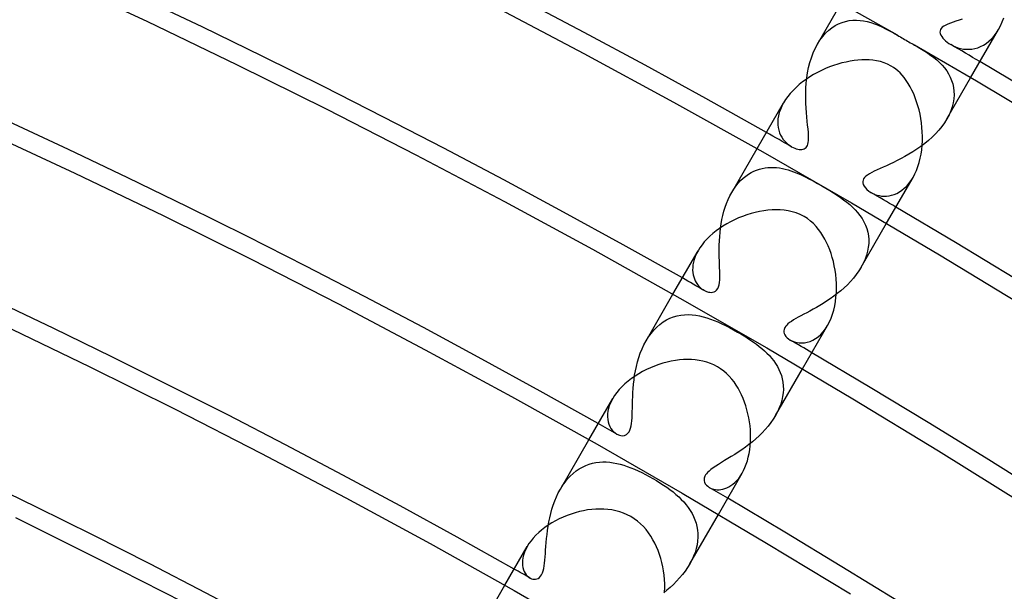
# Model space of a CAD drawing. Header units: millimetres. Extents: x -280 to 280, y -247 to 247.
# Tile 72 of 85: x 91 to 118, y 184 to 200. Entities that reach past the tile are written whole.
import ezdxf

# ---------------------------------------------------------------- set-up
doc = ezdxf.new("R2010")
doc.units = ezdxf.units.MM
doc.layers.add('HIDDEN', color=7, linetype='Continuous')
doc.layers.add('THICK', color=7, linetype='Continuous')

msp = doc.modelspace()

# ---------------------------------------------------------------- linework, layer by layer
at = {"layer": 'HIDDEN'}
for p, q in [((112.63, 199.081), (113.264, 200.178)), ((112.93, 199.452), (113.015, 199.52)), ((113.015, 199.52), (113.105, 199.577)), ((113.105, 199.577), (113.196, 199.625)), ((113.196, 199.625), (113.289, 199.662)), ((113.289, 199.662), (113.383, 199.69)), ((113.383, 199.69), (113.479, 199.709)), ((113.479, 199.709), (113.575, 199.719)), ((113.575, 199.719), (113.672, 199.721)), ((113.672, 199.721), (113.769, 199.715)), ((113.769, 199.715), (113.866, 199.702)), ((113.866, 199.702), (113.963, 199.682)), ((113.963, 199.682), (114.06, 199.655)), ((114.06, 199.655), (114.157, 199.623)), ((114.157, 199.623), (114.255, 199.584)), ((114.255, 199.584), (114.353, 199.541)), ((114.353, 199.541), (114.454, 199.492)), ((115.942, 199.502), (115.922, 199.472)), ((115.971, 199.531), (115.942, 199.502)), ((116.011, 199.559), (115.971, 199.531)), ((116.062, 199.587), (116.011, 199.559)), ((116.121, 199.613), (116.062, 199.587)), ((116.188, 199.64), (116.121, 199.613)), ((116.261, 199.666), (116.188, 199.64)), ((116.338, 199.692), (116.261, 199.666)), ((116.419, 199.719), (116.338, 199.692)), ((116.507, 199.749), (116.419, 199.719)), ((112.697, 199.187), (112.77, 199.286)), ((112.77, 199.286), (112.848, 199.374)), ((112.848, 199.374), (112.93, 199.452)), ((114.454, 199.492), (114.558, 199.437)), ((114.558, 199.437), (114.665, 199.378)), ((114.665, 199.378), (114.774, 199.316)), ((115.911, 199.439), (115.909, 199.403)), ((115.909, 199.403), (115.916, 199.364)), ((115.922, 199.472), (115.911, 199.439)), ((115.916, 199.364), (115.933, 199.323)), ((115.933, 199.323), (115.957, 199.283)), ((115.957, 199.283), (115.986, 199.243)), ((115.986, 199.243), (116.02, 199.205)), ((117.288, 199.223), (117.356, 199.299)), ((117.356, 199.299), (117.419, 199.383)), ((117.419, 199.383), (117.477, 199.476)), ((112.569, 198.966), (112.63, 199.081)), ((112.63, 199.081), (112.697, 199.187)), ((115.226, 199.055), (115.322, 198.999)), ((115.322, 198.999), (115.414, 198.944)), ((116.02, 199.205), (116.058, 199.169)), ((116.058, 199.169), (116.101, 199.134)), ((116.101, 199.134), (116.148, 199.1)), ((116.148, 199.1), (116.199, 199.068)), ((116.199, 199.068), (116.259, 199.036)), ((116.259, 199.036), (116.323, 199.007)), ((116.323, 199.007), (116.39, 198.983)), ((116.39, 198.983), (116.461, 198.963)), ((116.841, 198.961), (116.918, 198.983)), ((116.918, 198.983), (116.995, 199.013)), ((116.995, 199.013), (117.071, 199.052)), ((117.071, 199.052), (117.146, 199.1)), ((117.146, 199.1), (117.218, 199.157)), ((117.218, 199.157), (117.288, 199.223)), ((112.427, 198.585), (112.467, 198.717)), ((112.467, 198.717), (112.515, 198.845)), ((112.515, 198.845), (112.569, 198.966)), ((115.414, 198.944), (115.503, 198.889)), ((115.503, 198.889), (115.586, 198.834)), ((115.586, 198.834), (115.667, 198.778)), ((115.667, 198.778), (115.746, 198.718)), ((115.746, 198.718), (115.823, 198.655)), ((116.461, 198.963), (116.535, 198.949)), ((116.535, 198.949), (116.61, 198.942)), ((116.61, 198.942), (116.686, 198.941)), ((116.686, 198.941), (116.763, 198.947)), ((116.763, 198.947), (116.841, 198.961)), ((112.366, 198.313), (112.393, 198.45)), ((112.393, 198.45), (112.427, 198.585)), ((115.823, 198.655), (115.896, 198.588)), ((115.896, 198.588), (115.966, 198.516)), ((115.966, 198.516), (116.03, 198.441)), ((112.345, 198.174), (112.366, 198.313)), ((116.03, 198.441), (116.089, 198.363)), ((116.089, 198.363), (116.14, 198.281)), ((116.14, 198.281), (116.185, 198.196)), ((116.185, 198.196), (116.222, 198.107)), ((112.32, 197.897), (112.33, 198.035)), ((112.33, 198.035), (112.345, 198.174)), ((116.094, 197.081), (116.728, 198.178)), ((116.222, 198.107), (116.251, 198.015)), ((116.251, 198.015), (116.272, 197.92)), ((116.272, 197.92), (116.284, 197.821)), ((112.315, 197.627), (112.316, 197.761)), ((112.316, 197.761), (112.32, 197.897)), ((116.287, 197.72), (116.279, 197.616)), ((116.284, 197.821), (116.287, 197.72)), ((111.676, 197.422), (111.638, 197.332)), ((111.724, 197.511), (111.676, 197.422)), ((112.319, 197.496), (112.315, 197.627)), ((112.325, 197.369), (112.319, 197.496)), ((116.235, 197.403), (116.198, 197.295)), ((116.262, 197.511), (116.235, 197.403)), ((116.279, 197.616), (116.262, 197.511)), ((111.586, 197.159), (111.573, 197.076)), ((111.608, 197.245), (111.586, 197.159)), ((111.638, 197.332), (111.608, 197.245)), ((112.334, 197.246), (112.325, 197.369)), ((112.345, 197.128), (112.334, 197.246)), ((112.356, 197.015), (112.345, 197.128)), ((116.151, 197.188), (116.094, 197.081)), ((116.198, 197.295), (116.151, 197.188)), ((111.573, 197.076), (111.568, 196.995)), ((111.568, 196.995), (111.57, 196.917)), ((111.57, 196.917), (111.58, 196.843)), ((112.367, 196.909), (112.356, 197.015)), ((112.378, 196.809), (112.367, 196.909)), ((115.956, 196.874), (115.875, 196.776)), ((116.029, 196.976), (115.956, 196.874)), ((116.094, 197.081), (116.029, 196.976)), ((111.58, 196.843), (111.595, 196.773)), ((111.595, 196.773), (111.617, 196.706)), ((111.617, 196.706), (111.645, 196.643)), ((111.645, 196.643), (111.677, 196.584)), ((112.386, 196.716), (112.378, 196.809)), ((112.392, 196.632), (112.386, 196.716)), ((112.393, 196.559), (112.392, 196.632)), ((115.789, 196.681), (115.697, 196.589)), ((115.875, 196.776), (115.789, 196.681)), ((111.677, 196.584), (111.714, 196.53)), ((111.714, 196.53), (111.755, 196.48)), ((111.755, 196.48), (111.798, 196.436)), ((111.798, 196.436), (111.843, 196.396)), ((111.843, 196.396), (111.89, 196.361)), ((111.89, 196.361), (111.938, 196.331)), ((112.327, 196.313), (112.347, 196.338)), ((112.347, 196.338), (112.363, 196.369)), ((112.363, 196.369), (112.376, 196.405)), ((112.376, 196.405), (112.385, 196.447)), ((112.385, 196.447), (112.391, 196.498)), ((112.391, 196.498), (112.393, 196.559)), ((115.398, 196.34), (115.293, 196.266)), ((115.5, 196.419), (115.398, 196.34)), ((115.601, 196.502), (115.5, 196.419)), ((115.697, 196.589), (115.601, 196.502)), ((110.337, 195.109), (111.014, 196.281)), ((111.938, 196.331), (111.98, 196.309)), ((111.98, 196.309), (112.022, 196.291)), ((112.022, 196.291), (112.062, 196.277)), ((112.062, 196.277), (112.102, 196.266)), ((112.102, 196.266), (112.141, 196.26)), ((112.141, 196.26), (112.178, 196.258)), ((112.178, 196.258), (112.213, 196.259)), ((112.213, 196.259), (112.246, 196.266)), ((112.246, 196.266), (112.276, 196.276)), ((112.276, 196.276), (112.303, 196.292)), ((112.303, 196.292), (112.327, 196.313)), ((115.079, 196.131), (114.972, 196.07)), ((115.186, 196.197), (115.079, 196.131)), ((115.293, 196.266), (115.186, 196.197)), ((114.475, 195.825), (114.387, 195.786)), ((114.568, 195.867), (114.475, 195.825)), ((114.664, 195.913), (114.568, 195.867)), ((114.764, 195.961), (114.664, 195.913)), ((114.867, 196.014), (114.764, 195.961)), ((114.972, 196.07), (114.867, 196.014)), ((110.709, 195.545), (110.78, 195.595)), ((110.78, 195.595), (110.852, 195.639)), ((110.852, 195.639), (110.925, 195.676)), ((110.925, 195.676), (111, 195.707)), ((111, 195.707), (111.076, 195.733)), ((111.076, 195.733), (111.152, 195.752)), ((111.152, 195.752), (111.228, 195.766)), ((111.228, 195.766), (111.305, 195.775)), ((111.305, 195.775), (111.383, 195.779)), ((111.383, 195.779), (111.46, 195.778)), ((111.46, 195.778), (111.537, 195.773)), ((111.537, 195.773), (111.615, 195.763)), ((111.615, 195.763), (111.692, 195.749)), ((111.692, 195.749), (111.768, 195.732)), ((111.768, 195.732), (111.843, 195.712)), ((111.843, 195.712), (111.917, 195.688)), ((111.917, 195.688), (111.99, 195.662)), ((111.99, 195.662), (112.063, 195.634)), ((112.063, 195.634), (112.134, 195.604)), ((112.134, 195.604), (112.209, 195.57)), ((112.209, 195.57), (112.299, 195.527)), ((113.965, 195.575), (113.922, 195.541)), ((114.019, 195.61), (113.965, 195.575)), ((114.081, 195.644), (114.019, 195.61)), ((114.15, 195.679), (114.081, 195.644)), ((114.224, 195.714), (114.15, 195.679)), ((114.304, 195.749), (114.224, 195.714)), ((114.387, 195.786), (114.304, 195.749)), ((110.449, 195.279), (110.509, 195.355)), ((110.509, 195.355), (110.573, 195.424)), ((110.573, 195.424), (110.64, 195.488)), ((110.64, 195.488), (110.709, 195.545)), ((112.299, 195.527), (112.4, 195.475)), ((112.4, 195.475), (112.512, 195.416)), ((112.512, 195.416), (112.631, 195.35)), ((112.631, 195.35), (112.747, 195.284)), ((112.747, 195.284), (112.857, 195.22)), ((113.85, 195.44), (113.842, 195.403)), ((113.842, 195.403), (113.844, 195.363)), ((113.844, 195.363), (113.855, 195.319)), ((113.865, 195.474), (113.85, 195.44)), ((113.855, 195.319), (113.878, 195.272)), ((113.889, 195.507), (113.865, 195.474)), ((113.922, 195.541), (113.889, 195.507)), ((115.018, 195.28), (115.078, 195.349)), ((115.078, 195.349), (115.135, 195.426)), ((115.135, 195.426), (115.188, 195.511)), ((110.286, 195.015), (110.337, 195.109)), ((110.337, 195.109), (110.391, 195.197)), ((110.391, 195.197), (110.449, 195.279)), ((112.857, 195.22), (112.96, 195.158)), ((112.96, 195.158), (113.06, 195.096)), ((113.06, 195.096), (113.154, 195.036)), ((113.154, 195.036), (113.244, 194.976)), ((113.878, 195.272), (113.912, 195.227)), ((113.912, 195.227), (113.954, 195.183)), ((113.954, 195.183), (114.003, 195.143)), ((114.003, 195.143), (114.059, 195.107)), ((114.059, 195.107), (114.109, 195.08)), ((114.109, 195.08), (114.163, 195.057)), ((114.163, 195.057), (114.22, 195.037)), ((114.22, 195.037), (114.281, 195.022)), ((114.281, 195.022), (114.344, 195.012)), ((114.545, 195.017), (114.615, 195.031)), ((114.615, 195.031), (114.684, 195.053)), ((114.684, 195.053), (114.753, 195.083)), ((114.753, 195.083), (114.822, 195.12)), ((114.822, 195.12), (114.889, 195.165)), ((114.889, 195.165), (114.955, 195.219)), ((114.955, 195.219), (115.018, 195.28)), ((110.161, 194.711), (110.198, 194.816)), ((110.198, 194.816), (110.24, 194.917)), ((110.24, 194.917), (110.286, 195.015)), ((113.244, 194.976), (113.33, 194.914)), ((113.33, 194.914), (113.413, 194.85)), ((113.413, 194.85), (113.493, 194.784)), ((113.493, 194.784), (113.568, 194.716)), ((114.344, 195.012), (114.409, 195.008)), ((114.409, 195.008), (114.476, 195.009)), ((114.476, 195.009), (114.545, 195.017)), ((110.074, 194.38), (110.099, 194.492)), ((110.099, 194.492), (110.128, 194.603)), ((110.128, 194.603), (110.161, 194.711)), ((113.568, 194.716), (113.64, 194.645)), ((113.64, 194.645), (113.706, 194.57)), ((113.706, 194.57), (113.767, 194.492)), ((113.767, 194.492), (113.823, 194.41)), ((110.036, 194.152), (110.053, 194.266)), ((110.053, 194.266), (110.074, 194.38)), ((113.801, 193.109), (114.478, 194.281)), ((113.823, 194.41), (113.872, 194.324)), ((113.872, 194.324), (113.914, 194.235)), ((113.914, 194.235), (113.949, 194.142)), ((110.013, 193.925), (110.023, 194.039)), ((110.023, 194.039), (110.036, 194.152)), ((113.949, 194.142), (113.975, 194.046)), ((113.975, 194.046), (113.993, 193.948)), ((110.002, 193.7), (110.006, 193.812)), ((110.006, 193.812), (110.013, 193.925)), ((114.001, 193.743), (113.991, 193.638)), ((113.993, 193.948), (114.001, 193.847)), ((114.001, 193.847), (114.001, 193.743)), ((109.393, 193.469), (109.359, 193.39)), ((109.436, 193.548), (109.393, 193.469)), ((110.001, 193.59), (110.002, 193.7)), ((110.001, 193.483), (110.001, 193.59)), ((110.003, 193.379), (110.001, 193.483)), ((113.971, 193.531), (113.942, 193.425)), ((113.991, 193.638), (113.971, 193.531)), ((109.311, 193.239), (109.297, 193.167)), ((109.331, 193.314), (109.311, 193.239)), ((109.359, 193.39), (109.331, 193.314)), ((110.006, 193.279), (110.003, 193.379)), ((110.009, 193.184), (110.006, 193.279)), ((110.012, 193.092), (110.009, 193.184)), ((113.856, 193.212), (113.8, 193.108)), ((113.904, 193.318), (113.856, 193.212)), ((113.942, 193.425), (113.904, 193.318)), ((109.29, 193.096), (109.289, 193.029)), ((109.289, 193.029), (109.293, 192.965)), ((109.297, 193.167), (109.29, 193.096)), ((109.293, 192.965), (109.303, 192.903)), ((110.015, 193.006), (110.012, 193.092)), ((110.017, 192.923), (110.015, 193.006)), ((110.016, 192.844), (110.017, 192.923)), ((113.669, 192.91), (113.594, 192.816)), ((113.738, 193.007), (113.669, 192.91)), ((113.8, 193.108), (113.738, 193.007)), ((109.303, 192.903), (109.317, 192.845)), ((109.317, 192.845), (109.336, 192.791)), ((109.336, 192.791), (109.359, 192.739)), ((109.359, 192.739), (109.386, 192.692)), ((109.386, 192.692), (109.416, 192.647)), ((109.416, 192.647), (109.448, 192.607)), ((109.996, 192.635), (110.007, 192.699)), ((110.007, 192.699), (110.014, 192.769)), ((110.014, 192.769), (110.016, 192.844)), ((113.514, 192.724), (113.43, 192.637)), ((113.594, 192.816), (113.514, 192.724)), ((108.043, 191.136), (108.763, 192.384)), ((109.448, 192.607), (109.482, 192.571)), ((109.482, 192.571), (109.518, 192.539)), ((109.518, 192.539), (109.555, 192.511)), ((109.555, 192.511), (109.593, 192.488)), ((109.593, 192.488), (109.625, 192.471)), ((109.625, 192.471), (109.656, 192.458)), ((109.656, 192.458), (109.687, 192.447)), ((109.687, 192.447), (109.717, 192.439)), ((109.717, 192.439), (109.75, 192.434)), ((109.75, 192.434), (109.786, 192.432)), ((109.786, 192.432), (109.823, 192.436)), ((109.823, 192.436), (109.861, 192.446)), ((109.861, 192.446), (109.898, 192.465)), ((109.898, 192.465), (109.931, 192.495)), ((109.931, 192.495), (109.959, 192.533)), ((109.959, 192.533), (109.98, 192.58)), ((109.98, 192.58), (109.996, 192.635)), ((113.159, 192.399), (113.065, 192.327)), ((113.252, 192.474), (113.159, 192.399)), ((113.342, 192.554), (113.252, 192.474)), ((113.43, 192.637), (113.342, 192.554)), ((112.783, 192.136), (112.69, 192.08)), ((112.876, 192.196), (112.783, 192.136)), ((112.971, 192.259), (112.876, 192.196)), ((113.065, 192.327), (112.971, 192.259)), ((112.344, 191.887), (112.265, 191.845)), ((112.426, 191.931), (112.344, 191.887)), ((112.512, 191.978), (112.426, 191.931)), ((112.6, 192.027), (112.512, 191.978)), ((112.69, 192.08), (112.6, 192.027)), ((108.412, 191.575), (108.499, 191.639)), ((108.499, 191.639), (108.589, 191.693)), ((108.589, 191.693), (108.682, 191.738)), ((108.682, 191.738), (108.776, 191.775)), ((108.776, 191.775), (108.873, 191.802)), ((108.873, 191.802), (108.971, 191.821)), ((108.971, 191.821), (109.071, 191.832)), ((109.071, 191.832), (109.171, 191.836)), ((109.171, 191.836), (109.272, 191.831)), ((109.272, 191.831), (109.373, 191.82)), ((109.373, 191.82), (109.473, 191.803)), ((109.473, 191.803), (109.572, 191.779)), ((109.572, 191.779), (109.671, 191.751)), ((109.671, 191.751), (109.77, 191.718)), ((109.77, 191.718), (109.867, 191.681)), ((109.867, 191.681), (109.967, 191.639)), ((109.967, 191.639), (110.068, 191.592)), ((110.068, 191.592), (110.171, 191.542)), ((111.882, 191.621), (111.84, 191.587)), ((111.932, 191.656), (111.882, 191.621)), ((111.988, 191.692), (111.932, 191.656)), ((112.05, 191.729), (111.988, 191.692)), ((112.117, 191.766), (112.05, 191.729)), ((112.189, 191.805), (112.117, 191.766)), ((112.265, 191.845), (112.189, 191.805)), ((108.106, 191.238), (108.175, 191.334)), ((108.175, 191.334), (108.25, 191.423)), ((108.25, 191.423), (108.329, 191.504)), ((108.329, 191.504), (108.412, 191.575)), ((110.171, 191.542), (110.275, 191.488)), ((110.275, 191.488), (110.381, 191.431)), ((110.381, 191.431), (110.488, 191.37)), ((110.488, 191.37), (110.576, 191.318)), ((111.736, 191.437), (111.731, 191.404)), ((111.731, 191.404), (111.732, 191.369)), ((111.732, 191.369), (111.741, 191.331)), ((111.746, 191.467), (111.736, 191.437)), ((111.741, 191.331), (111.759, 191.291)), ((111.76, 191.495), (111.746, 191.467)), ((111.78, 191.525), (111.76, 191.495)), ((111.807, 191.555), (111.78, 191.525)), ((111.84, 191.587), (111.807, 191.555)), ((112.717, 191.307), (112.782, 191.378)), ((112.782, 191.378), (112.843, 191.459)), ((112.843, 191.459), (112.9, 191.548)), ((107.986, 191.03), (108.043, 191.136)), ((108.043, 191.136), (108.106, 191.238)), ((110.576, 191.318), (110.664, 191.265)), ((110.664, 191.265), (110.751, 191.21)), ((110.751, 191.21), (110.835, 191.155)), ((110.835, 191.155), (110.917, 191.099)), ((110.917, 191.099), (110.996, 191.042)), ((111.759, 191.291), (111.785, 191.253)), ((111.785, 191.253), (111.819, 191.217)), ((111.819, 191.217), (111.858, 191.184)), ((111.858, 191.184), (111.903, 191.155)), ((111.903, 191.155), (111.956, 191.127)), ((111.956, 191.127), (112.015, 191.105)), ((112.015, 191.105), (112.077, 191.089)), ((112.077, 191.089), (112.144, 191.079)), ((112.144, 191.079), (112.213, 191.077)), ((112.213, 191.077), (112.285, 191.082)), ((112.285, 191.082), (112.358, 191.096)), ((112.358, 191.096), (112.432, 191.119)), ((112.432, 191.119), (112.505, 191.151)), ((112.505, 191.151), (112.577, 191.193)), ((112.577, 191.193), (112.648, 191.245)), ((112.648, 191.245), (112.717, 191.307)), ((107.848, 190.688), (107.889, 190.805)), ((107.889, 190.805), (107.935, 190.919)), ((107.935, 190.919), (107.986, 191.03)), ((110.996, 191.042), (111.072, 190.984)), ((111.072, 190.984), (111.144, 190.925)), ((111.144, 190.925), (111.213, 190.865)), ((111.213, 190.865), (111.279, 190.803)), ((111.279, 190.803), (111.342, 190.738)), ((107.784, 190.45), (107.814, 190.57)), ((107.814, 190.57), (107.848, 190.688)), ((111.342, 190.738), (111.402, 190.67)), ((111.402, 190.67), (111.458, 190.6)), ((111.458, 190.6), (111.509, 190.526)), ((107.737, 190.21), (107.758, 190.33)), ((107.758, 190.33), (107.784, 190.45)), ((111.507, 189.136), (112.228, 190.384)), ((111.509, 190.526), (111.557, 190.449)), ((111.557, 190.449), (111.599, 190.37)), ((111.599, 190.37), (111.635, 190.287)), ((111.635, 190.287), (111.665, 190.202)), ((107.707, 189.974), (107.72, 190.091)), ((107.72, 190.091), (107.737, 190.21)), ((111.665, 190.202), (111.688, 190.114)), ((111.688, 190.114), (111.705, 190.024)), ((111.705, 190.024), (111.715, 189.931)), ((107.684, 189.639), (107.689, 189.748)), ((107.689, 189.748), (107.697, 189.859)), ((107.697, 189.859), (107.707, 189.974)), ((111.717, 189.835), (111.711, 189.738)), ((111.715, 189.931), (111.717, 189.835)), ((107.104, 189.502), (107.068, 189.417)), ((107.149, 189.587), (107.104, 189.502)), ((107.677, 189.433), (107.68, 189.534)), ((107.68, 189.534), (107.684, 189.639)), ((111.676, 189.54), (111.646, 189.439)), ((111.697, 189.64), (111.676, 189.54)), ((111.711, 189.738), (111.697, 189.64)), ((107.022, 189.253), (107.012, 189.175)), ((107.04, 189.334), (107.022, 189.253)), ((107.068, 189.417), (107.04, 189.334)), ((107.671, 189.154), (107.673, 189.242)), ((107.673, 189.242), (107.675, 189.335)), ((107.675, 189.335), (107.677, 189.433)), ((111.561, 189.236), (111.507, 189.136)), ((111.607, 189.337), (111.561, 189.236)), ((111.646, 189.439), (111.607, 189.337)), ((107.012, 189.175), (107.01, 189.101)), ((107.01, 189.101), (107.016, 189.03)), ((107.016, 189.03), (107.028, 188.963)), ((107.028, 188.963), (107.047, 188.9)), ((107.653, 188.921), (107.661, 188.992)), ((107.661, 188.992), (107.667, 189.07)), ((107.667, 189.07), (107.671, 189.154)), ((111.448, 189.039), (111.381, 188.944)), ((111.507, 189.136), (111.448, 189.039)), ((107.047, 188.9), (107.072, 188.843)), ((107.072, 188.843), (107.102, 188.79)), ((107.102, 188.79), (107.137, 188.743)), ((107.137, 188.743), (107.176, 188.701)), ((107.176, 188.701), (107.217, 188.666)), ((107.558, 188.657), (107.588, 188.698)), ((107.588, 188.698), (107.61, 188.743)), ((107.61, 188.743), (107.628, 188.796)), ((107.628, 188.796), (107.643, 188.855)), ((107.643, 188.855), (107.653, 188.921)), ((111.232, 188.761), (111.151, 188.674)), ((111.309, 188.851), (111.232, 188.761)), ((111.381, 188.944), (111.309, 188.851)), ((105.748, 187.161), (106.513, 188.486)), ((107.217, 188.666), (107.261, 188.637)), ((107.261, 188.637), (107.331, 188.607)), ((107.331, 188.607), (107.4, 188.594)), ((107.4, 188.594), (107.465, 188.6)), ((107.465, 188.6), (107.517, 188.623)), ((107.517, 188.623), (107.558, 188.657)), ((110.887, 188.432), (110.794, 188.358)), ((110.977, 188.509), (110.887, 188.432)), ((111.066, 188.59), (110.977, 188.509)), ((111.151, 188.674), (111.066, 188.59)), ((110.605, 188.219), (110.511, 188.155)), ((110.7, 188.287), (110.605, 188.219)), ((110.794, 188.358), (110.7, 188.287)), ((110.145, 187.925), (110.061, 187.874)), ((110.233, 187.979), (110.145, 187.925)), ((110.324, 188.035), (110.233, 187.979)), ((110.417, 188.093), (110.324, 188.035)), ((110.511, 188.155), (110.417, 188.093)), ((106.092, 187.585), (106.172, 187.649)), ((106.172, 187.649), (106.255, 187.705)), ((106.255, 187.705), (106.341, 187.754)), ((106.341, 187.754), (106.428, 187.795)), ((106.428, 187.795), (106.517, 187.828)), ((106.517, 187.828), (106.608, 187.854)), ((106.608, 187.854), (106.7, 187.872)), ((106.7, 187.872), (106.792, 187.884)), ((106.792, 187.884), (106.885, 187.89)), ((106.885, 187.89), (106.978, 187.889)), ((106.978, 187.889), (107.071, 187.882)), ((107.071, 187.882), (107.164, 187.87)), ((107.164, 187.87), (107.257, 187.853)), ((107.257, 187.853), (107.351, 187.831)), ((107.351, 187.831), (107.445, 187.804)), ((107.445, 187.804), (107.54, 187.772)), ((107.54, 187.772), (107.636, 187.737)), ((107.636, 187.737), (107.733, 187.697)), ((107.733, 187.697), (107.83, 187.654)), ((107.83, 187.654), (107.928, 187.607)), ((109.728, 187.645), (109.688, 187.608)), ((109.778, 187.687), (109.728, 187.645)), ((109.839, 187.732), (109.778, 187.687)), ((109.907, 187.778), (109.839, 187.732)), ((109.981, 187.825), (109.907, 187.778)), ((110.061, 187.874), (109.981, 187.825)), ((105.873, 187.35), (105.942, 187.435)), ((105.942, 187.435), (106.015, 187.514)), ((106.015, 187.514), (106.092, 187.585)), ((107.928, 187.607), (108.027, 187.557)), ((108.027, 187.557), (108.125, 187.504)), ((108.125, 187.504), (108.223, 187.448)), ((108.223, 187.448), (108.32, 187.391)), ((108.32, 187.391), (108.415, 187.332)), ((109.597, 187.453), (109.594, 187.419)), ((109.594, 187.419), (109.597, 187.383)), ((109.606, 187.484), (109.597, 187.453)), ((109.597, 187.383), (109.608, 187.345)), ((109.618, 187.512), (109.606, 187.484)), ((109.634, 187.541), (109.618, 187.512)), ((109.658, 187.573), (109.634, 187.541)), ((109.688, 187.608), (109.658, 187.573)), ((110.42, 187.34), (110.471, 187.392)), ((110.471, 187.392), (110.521, 187.45)), ((110.521, 187.45), (110.568, 187.515)), ((110.568, 187.515), (110.613, 187.587)), ((105.693, 187.06), (105.748, 187.161)), ((105.748, 187.161), (105.808, 187.259)), ((105.808, 187.259), (105.873, 187.35)), ((108.415, 187.332), (108.508, 187.272)), ((108.508, 187.272), (108.597, 187.211)), ((108.597, 187.211), (108.682, 187.149)), ((108.682, 187.149), (108.764, 187.086)), ((109.608, 187.345), (109.628, 187.307)), ((109.628, 187.307), (109.657, 187.271)), ((109.657, 187.271), (109.692, 187.238)), ((109.692, 187.238), (109.734, 187.21)), ((109.734, 187.21), (109.771, 187.19)), ((109.771, 187.19), (109.811, 187.174)), ((109.811, 187.174), (109.854, 187.162)), ((109.854, 187.162), (109.899, 187.153)), ((109.899, 187.153), (109.946, 187.148)), ((109.946, 187.148), (109.996, 187.148)), ((109.996, 187.148), (110.047, 187.153)), ((110.047, 187.153), (110.099, 187.162)), ((110.099, 187.162), (110.153, 187.177)), ((110.153, 187.177), (110.206, 187.197)), ((110.206, 187.197), (110.261, 187.224)), ((110.261, 187.224), (110.315, 187.256)), ((110.315, 187.256), (110.368, 187.295)), ((110.368, 187.295), (110.42, 187.34)), ((105.599, 186.848), (105.644, 186.956)), ((105.644, 186.956), (105.693, 187.06)), ((108.764, 187.086), (108.843, 187.021)), ((108.843, 187.021), (108.917, 186.955)), ((108.917, 186.955), (108.986, 186.888)), ((108.986, 186.888), (109.052, 186.818)), ((105.492, 186.511), (105.523, 186.624)), ((105.523, 186.624), (105.559, 186.737)), ((105.559, 186.737), (105.599, 186.848)), ((109.052, 186.818), (109.114, 186.746)), ((109.114, 186.746), (109.172, 186.671)), ((109.172, 186.671), (109.225, 186.593)), ((109.225, 186.593), (109.273, 186.512)), ((105.442, 186.283), (105.465, 186.397)), ((105.465, 186.397), (105.492, 186.511)), ((109.212, 185.161), (109.977, 186.487)), ((109.273, 186.512), (109.316, 186.428)), ((109.316, 186.428), (109.352, 186.342)), ((109.352, 186.342), (109.382, 186.252)), ((105.406, 186.057), (105.422, 186.169)), ((105.422, 186.169), (105.442, 186.283)), ((109.382, 186.252), (109.405, 186.161)), ((109.405, 186.161), (109.421, 186.067)), ((109.421, 186.067), (109.429, 185.97)), ((105.371, 185.731), (105.38, 185.837)), ((105.38, 185.837), (105.392, 185.946)), ((105.392, 185.946), (105.406, 186.057)), ((109.43, 185.872), (109.423, 185.771)), ((109.429, 185.97), (109.43, 185.872)), ((104.821, 185.548), (104.787, 185.47)), ((104.862, 185.627), (104.821, 185.548)), ((105.355, 185.53), (105.362, 185.628)), ((105.362, 185.628), (105.371, 185.731)), ((109.384, 185.568), (109.353, 185.466)), ((109.407, 185.67), (109.384, 185.568)), ((109.423, 185.771), (109.407, 185.67)), ((104.745, 185.32), (104.735, 185.25)), ((104.762, 185.394), (104.745, 185.32)), ((104.787, 185.47), (104.762, 185.394)), ((105.334, 185.261), (105.342, 185.346)), ((105.342, 185.346), (105.348, 185.435)), ((105.348, 185.435), (105.355, 185.53)), ((109.313, 185.363), (109.266, 185.261)), ((109.353, 185.466), (109.313, 185.363)), ((104.735, 185.25), (104.733, 185.183)), ((104.733, 185.183), (104.737, 185.119)), ((104.737, 185.119), (104.747, 185.06)), ((104.747, 185.06), (104.763, 185.005)), ((104.763, 185.005), (104.783, 184.955)), ((105.286, 184.973), (105.302, 185.036)), ((105.302, 185.036), (105.315, 185.106)), ((105.315, 185.106), (105.325, 185.181)), ((105.325, 185.181), (105.334, 185.261)), ((109.152, 185.063), (109.086, 184.967)), ((109.212, 185.161), (109.152, 185.063)), ((109.266, 185.261), (109.212, 185.161)), ((104.783, 184.955), (104.808, 184.909)), ((104.808, 184.909), (104.837, 184.869)), ((104.837, 184.869), (104.869, 184.834)), ((104.869, 184.834), (104.902, 184.805)), ((104.902, 184.805), (104.938, 184.781)), ((104.938, 184.781), (104.975, 184.764)), ((104.975, 184.764), (105.012, 184.752)), ((105.012, 184.752), (105.049, 184.747)), ((105.049, 184.747), (105.086, 184.748)), ((105.086, 184.748), (105.122, 184.757)), ((105.122, 184.757), (105.157, 184.773)), ((105.157, 184.773), (105.189, 184.797)), ((105.189, 184.797), (105.218, 184.828)), ((105.218, 184.828), (105.243, 184.868)), ((105.243, 184.868), (105.266, 184.917)), ((105.266, 184.917), (105.286, 184.973)), ((108.938, 184.783), (108.858, 184.696)), ((109.014, 184.874), (108.938, 184.783)), ((109.086, 184.967), (109.014, 184.874)), ((103.452, 183.184), (104.263, 184.589)), ((108.69, 184.532), (108.602, 184.455)), ((108.775, 184.612), (108.69, 184.532)), ((108.858, 184.696), (108.775, 184.612)), ((108.602, 184.455), (108.514, 184.381))]:
    msp.add_line(p, q, dxfattribs=at)
for radius, start, end in [(230.5, 59.50287, 59.72713), (226, 60.31045, 60.50704), (226, 59.49296, 59.68954), (221.5, 60.34483, 60.51735), (221.5, 59.48264, 59.65516), (217, 60.37703, 60.52806), (217, 59.47193, 59.62296), (212.5, 60.40751, 60.53924)]:
    msp.add_arc((0, 0), radius, start, end, dxfattribs=at)
at = {"layer": 'THICK'}
for p, q in [((92.25, 200.826), (94.679, 199.692)), ((103.956, 200.109), (106.375, 198.833)), ((117.574, 199.674), (117.615, 199.783)), ((94.679, 199.692), (97.094, 198.529)), ((117.477, 199.476), (117.528, 199.572)), ((117.528, 199.572), (117.574, 199.674)), ((114.774, 199.316), (114.811, 199.295)), ((114.811, 199.295), (114.849, 199.273)), ((114.849, 199.273), (114.886, 199.251)), ((114.886, 199.251), (114.924, 199.229)), ((116.728, 198.178), (117.477, 199.476)), ((114.924, 199.229), (114.962, 199.207)), ((114.962, 199.207), (115, 199.186)), ((115, 199.186), (115.038, 199.163)), ((115.038, 199.163), (115.077, 199.141)), ((115.077, 199.141), (115.115, 199.119)), ((115.115, 199.119), (115.152, 199.098)), ((115.152, 199.098), (115.189, 199.076)), ((115.189, 199.076), (115.226, 199.055)), ((106.375, 198.833), (108.779, 197.528)), ((97.094, 198.529), (99.495, 197.337)), ((112.952, 198.468), (112.842, 198.423)), ((113.063, 198.509), (112.952, 198.468)), ((113.175, 198.544), (113.063, 198.509)), ((113.286, 198.575), (113.175, 198.544)), ((113.395, 198.601), (113.286, 198.575)), ((113.503, 198.623), (113.395, 198.601)), ((113.609, 198.639), (113.503, 198.623)), ((113.713, 198.651), (113.609, 198.639)), ((113.814, 198.657), (113.713, 198.651)), ((113.913, 198.66), (113.814, 198.657)), ((114.014, 198.657), (113.913, 198.66)), ((114.114, 198.648), (114.014, 198.657)), ((114.214, 198.633), (114.114, 198.648)), ((114.313, 198.611), (114.214, 198.633)), ((114.411, 198.581), (114.313, 198.611)), ((114.507, 198.543), (114.411, 198.581)), ((114.601, 198.494), (114.507, 198.543)), ((114.664, 198.455), (114.601, 198.494)), ((114.724, 198.411), (114.664, 198.455)), ((112.423, 198.202), (112.325, 198.137)), ((112.524, 198.264), (112.423, 198.202)), ((112.628, 198.321), (112.524, 198.264)), ((112.734, 198.374), (112.628, 198.321)), ((112.842, 198.423), (112.734, 198.374)), ((114.783, 198.363), (114.724, 198.411)), ((114.84, 198.309), (114.783, 198.363)), ((114.897, 198.249), (114.84, 198.309)), ((114.953, 198.182), (114.897, 198.249)), ((115.008, 198.107), (114.953, 198.182)), ((112.056, 197.921), (111.977, 197.842)), ((112.141, 197.996), (112.056, 197.921)), ((112.231, 198.068), (112.141, 197.996)), ((112.325, 198.137), (112.231, 198.068)), ((115.061, 198.025), (115.008, 198.107)), ((115.112, 197.938), (115.061, 198.025)), ((115.16, 197.846), (115.112, 197.938)), ((111.836, 197.679), (111.776, 197.595)), ((111.903, 197.761), (111.836, 197.679)), ((111.977, 197.842), (111.903, 197.761)), ((115.205, 197.748), (115.16, 197.846)), ((115.246, 197.646), (115.205, 197.748)), ((108.779, 197.528), (111.167, 196.194)), ((111.014, 196.281), (111.724, 197.511)), ((111.776, 197.595), (111.724, 197.511)), ((115.285, 197.539), (115.246, 197.646)), ((115.319, 197.429), (115.285, 197.539)), ((115.349, 197.317), (115.319, 197.429)), ((99.495, 197.337), (101.881, 196.115)), ((115.375, 197.202), (115.349, 197.317)), ((115.397, 197.086), (115.375, 197.202)), ((115.415, 196.968), (115.397, 197.086)), ((115.427, 196.849), (115.415, 196.968)), ((90.371, 196.736), (92.751, 195.626)), ((115.436, 196.73), (115.427, 196.849)), ((115.439, 196.61), (115.436, 196.73)), ((115.438, 196.491), (115.439, 196.61)), ((115.42, 196.253), (115.431, 196.371)), ((115.431, 196.371), (115.438, 196.491)), ((101.881, 196.115), (104.253, 194.865)), ((111.167, 196.194), (113.539, 194.831)), ((115.38, 196.022), (115.403, 196.136)), ((115.403, 196.136), (115.42, 196.253)), ((115.319, 195.803), (115.352, 195.91)), ((115.352, 195.91), (115.38, 196.022)), ((92.751, 195.626), (95.117, 194.486)), ((115.188, 195.511), (115.237, 195.603)), ((115.237, 195.603), (115.28, 195.7)), ((115.28, 195.7), (115.319, 195.803)), ((114.478, 194.281), (115.188, 195.511)), ((104.253, 194.865), (106.608, 193.586)), ((113.539, 194.831), (115.894, 193.44)), ((110.738, 194.507), (110.627, 194.467)), ((110.852, 194.542), (110.738, 194.507)), ((110.966, 194.572), (110.852, 194.542)), ((111.08, 194.597), (110.966, 194.572)), ((111.193, 194.616), (111.08, 194.597)), ((111.305, 194.631), (111.193, 194.616)), ((111.416, 194.639), (111.305, 194.631)), ((111.525, 194.642), (111.416, 194.639)), ((111.632, 194.64), (111.525, 194.642)), ((111.739, 194.631), (111.632, 194.64)), ((111.847, 194.615), (111.739, 194.631)), ((111.955, 194.591), (111.847, 194.615)), ((112.062, 194.558), (111.955, 194.591)), ((112.167, 194.515), (112.062, 194.558)), ((112.272, 194.461), (112.167, 194.515)), ((95.117, 194.486), (97.469, 193.318)), ((110.2, 194.266), (110.101, 194.206)), ((110.303, 194.323), (110.2, 194.266)), ((110.409, 194.375), (110.303, 194.323)), ((110.517, 194.424), (110.409, 194.375)), ((110.627, 194.467), (110.517, 194.424)), ((112.359, 194.406), (112.272, 194.461)), ((112.442, 194.343), (112.359, 194.406)), ((112.521, 194.272), (112.442, 194.343)), ((112.594, 194.197), (112.521, 194.272)), ((109.829, 194.006), (109.747, 193.933)), ((109.915, 194.076), (109.829, 194.006)), ((110.006, 194.142), (109.915, 194.076)), ((110.101, 194.206), (110.006, 194.142)), ((112.661, 194.116), (112.594, 194.197)), ((112.722, 194.032), (112.661, 194.116)), ((112.778, 193.946), (112.722, 194.032)), ((109.54, 193.704), (109.484, 193.626)), ((109.602, 193.782), (109.54, 193.704)), ((109.672, 193.858), (109.602, 193.782)), ((109.747, 193.933), (109.672, 193.858)), ((112.828, 193.858), (112.778, 193.946)), ((112.875, 193.768), (112.828, 193.858)), ((112.918, 193.674), (112.875, 193.768)), ((106.608, 193.586), (108.949, 192.279)), ((108.763, 192.384), (109.436, 193.548)), ((109.484, 193.626), (109.436, 193.548)), ((112.958, 193.575), (112.918, 193.674)), ((112.994, 193.472), (112.958, 193.575)), ((113.027, 193.366), (112.994, 193.472)), ((115.894, 193.44), (118.231, 192.02)), ((97.469, 193.318), (99.807, 192.122)), ((113.056, 193.256), (113.027, 193.366)), ((113.081, 193.143), (113.056, 193.256)), ((113.102, 193.027), (113.081, 193.143)), ((113.119, 192.909), (113.102, 193.027)), ((113.131, 192.789), (113.119, 192.909)), ((113.138, 192.669), (113.131, 192.789)), ((113.139, 192.548), (113.138, 192.669)), ((113.126, 192.306), (113.136, 192.427)), ((113.136, 192.427), (113.139, 192.548)), ((99.807, 192.122), (102.13, 190.897)), ((108.949, 192.279), (111.273, 190.943)), ((113.091, 192.07), (113.111, 192.187)), ((113.111, 192.187), (113.126, 192.306)), ((113.032, 191.847), (113.064, 191.957)), ((113.064, 191.957), (113.091, 192.07)), ((112.9, 191.548), (112.949, 191.641)), ((112.949, 191.641), (112.993, 191.741)), ((112.993, 191.741), (113.032, 191.847)), ((90.823, 191.56), (93.14, 190.444)), ((112.228, 190.384), (112.9, 191.548)), ((102.13, 190.897), (104.438, 189.644)), ((111.273, 190.943), (113.581, 189.58)), ((108.606, 190.563), (108.494, 190.533)), ((108.717, 190.587), (108.606, 190.563)), ((108.828, 190.607), (108.717, 190.587)), ((108.937, 190.621), (108.828, 190.607)), ((109.045, 190.63), (108.937, 190.621)), ((109.15, 190.633), (109.045, 190.63)), ((109.255, 190.631), (109.15, 190.633)), ((109.36, 190.624), (109.255, 190.631)), ((109.463, 190.61), (109.36, 190.624)), ((109.566, 190.59), (109.463, 190.61)), ((109.666, 190.563), (109.566, 190.59)), ((109.764, 190.529), (109.666, 190.563)), ((93.14, 190.444), (95.443, 189.3)), ((107.95, 190.311), (107.847, 190.254)), ((108.055, 190.365), (107.95, 190.311)), ((108.162, 190.414), (108.055, 190.365)), ((108.271, 190.458), (108.162, 190.414)), ((108.382, 190.498), (108.271, 190.458)), ((108.494, 190.533), (108.382, 190.498)), ((109.86, 190.488), (109.764, 190.529)), ((109.951, 190.44), (109.86, 190.488)), ((110.039, 190.385), (109.951, 190.44)), ((110.121, 190.324), (110.039, 190.385)), ((110.197, 190.257), (110.121, 190.324)), ((107.563, 190.056), (107.478, 189.984)), ((107.653, 190.125), (107.563, 190.056)), ((107.748, 190.191), (107.653, 190.125)), ((107.847, 190.254), (107.748, 190.191)), ((110.269, 190.186), (110.197, 190.257)), ((110.335, 190.111), (110.269, 190.186)), ((110.397, 190.032), (110.335, 190.111)), ((110.453, 189.95), (110.397, 190.032)), ((107.258, 189.749), (107.2, 189.668)), ((107.325, 189.83), (107.258, 189.749)), ((107.399, 189.908), (107.325, 189.83)), ((107.478, 189.984), (107.399, 189.908)), ((110.505, 189.865), (110.453, 189.95)), ((110.554, 189.778), (110.505, 189.865)), ((110.599, 189.686), (110.554, 189.778)), ((104.438, 189.644), (106.73, 188.364)), ((106.513, 188.486), (107.149, 189.587)), ((107.2, 189.668), (107.149, 189.587)), ((110.64, 189.591), (110.599, 189.686)), ((110.678, 189.493), (110.64, 189.591)), ((110.712, 189.392), (110.678, 189.493)), ((113.581, 189.58), (115.872, 188.188)), ((95.443, 189.3), (97.732, 188.129)), ((110.743, 189.288), (110.712, 189.392)), ((110.77, 189.183), (110.743, 189.288)), ((110.792, 189.075), (110.77, 189.183)), ((110.81, 188.967), (110.792, 189.075)), ((110.825, 188.858), (110.81, 188.967)), ((110.834, 188.749), (110.825, 188.858)), ((110.84, 188.64), (110.834, 188.749)), ((110.837, 188.424), (110.841, 188.531)), ((110.841, 188.531), (110.84, 188.64)), ((106.73, 188.364), (109.007, 187.055)), ((110.8, 188.113), (110.817, 188.214)), ((110.817, 188.214), (110.829, 188.318)), ((110.829, 188.318), (110.837, 188.424)), ((115.872, 188.188), (118.146, 186.769)), ((97.732, 188.129), (100.007, 186.929)), ((110.723, 187.828), (110.753, 187.92)), ((110.753, 187.92), (110.779, 188.015)), ((110.779, 188.015), (110.8, 188.113)), ((110.613, 187.587), (110.653, 187.662)), ((110.653, 187.662), (110.69, 187.742)), ((110.69, 187.742), (110.723, 187.828)), ((109.977, 186.487), (110.613, 187.587)), ((100.007, 186.929), (102.267, 185.703)), ((109.007, 187.055), (111.268, 185.719)), ((106.479, 186.604), (106.369, 186.585)), ((106.588, 186.618), (106.479, 186.604)), ((106.697, 186.627), (106.588, 186.618)), ((106.805, 186.63), (106.697, 186.627)), ((106.912, 186.628), (106.805, 186.63)), ((107.02, 186.62), (106.912, 186.628)), ((107.126, 186.606), (107.02, 186.62)), ((107.232, 186.585), (107.126, 186.606)), ((91.163, 186.402), (93.417, 185.282)), ((105.719, 186.365), (105.618, 186.313)), ((105.823, 186.413), (105.719, 186.365)), ((105.93, 186.457), (105.823, 186.413)), ((106.038, 186.496), (105.93, 186.457)), ((106.148, 186.531), (106.038, 186.496)), ((106.258, 186.56), (106.148, 186.531)), ((106.369, 186.585), (106.258, 186.56)), ((107.336, 186.557), (107.232, 186.585)), ((107.438, 186.521), (107.336, 186.557)), ((107.538, 186.478), (107.438, 186.521)), ((107.634, 186.427), (107.538, 186.478)), ((107.726, 186.37), (107.634, 186.427)), ((107.813, 186.305), (107.726, 186.37)), ((105.248, 186.066), (105.168, 185.997)), ((105.334, 186.133), (105.248, 186.066)), ((105.424, 186.197), (105.334, 186.133)), ((105.519, 186.257), (105.424, 186.197)), ((105.618, 186.313), (105.519, 186.257)), ((107.895, 186.234), (107.813, 186.305)), ((107.971, 186.158), (107.895, 186.234)), ((108.043, 186.077), (107.971, 186.158)), ((108.109, 185.991), (108.043, 186.077)), ((105.025, 185.852), (104.964, 185.777)), ((105.094, 185.926), (105.025, 185.852)), ((105.168, 185.997), (105.094, 185.926)), ((108.169, 185.902), (108.109, 185.991)), ((108.225, 185.809), (108.169, 185.902)), ((108.276, 185.713), (108.225, 185.809)), ((102.267, 185.703), (104.512, 184.449)), ((104.263, 184.589), (104.863, 185.627)), ((104.909, 185.702), (104.862, 185.627)), ((104.964, 185.777), (104.909, 185.702)), ((108.322, 185.616), (108.276, 185.713)), ((108.364, 185.515), (108.322, 185.616)), ((111.268, 185.719), (113.513, 184.356)), ((93.417, 185.282), (95.658, 184.135)), ((108.402, 185.411), (108.364, 185.515)), ((108.436, 185.304), (108.402, 185.411)), ((108.466, 185.195), (108.436, 185.304)), ((108.49, 185.084), (108.466, 185.195)), ((108.511, 184.971), (108.49, 185.084)), ((108.526, 184.857), (108.511, 184.971)), ((108.537, 184.743), (108.526, 184.857)), ((108.543, 184.628), (108.537, 184.743)), ((108.539, 184.403), (108.544, 184.515)), ((108.544, 184.515), (108.543, 184.628)), ((104.512, 184.449), (106.741, 183.167))]:
    msp.add_line(p, q, dxfattribs=at)
for radius, start, end in [(230, 60.065, 119.93502), (226, 60.50704, 119.49293), (221.5, 60.51735, 119.48267), (217, 60.52806, 119.4719), (212.5, 60.53924, 119.46073), (208, 60.55092, 119.4491), (203.5, 60.56313, 119.43689), (199, 60.57585, 119.42417), (230, 0.06497, 59.935), (230.5, 0.49716, 59.50287), (194.5, 60.58914, 119.41082), (226, 0.50707, 59.49296), (221.5, 0.51732, 59.48264), (190, 60.60312, 119.3969), (217, 0.5281, 59.47193)]:
    msp.add_arc((0, 0), radius, start, end, dxfattribs=at)

doc.saveas('drawing.dxf')
